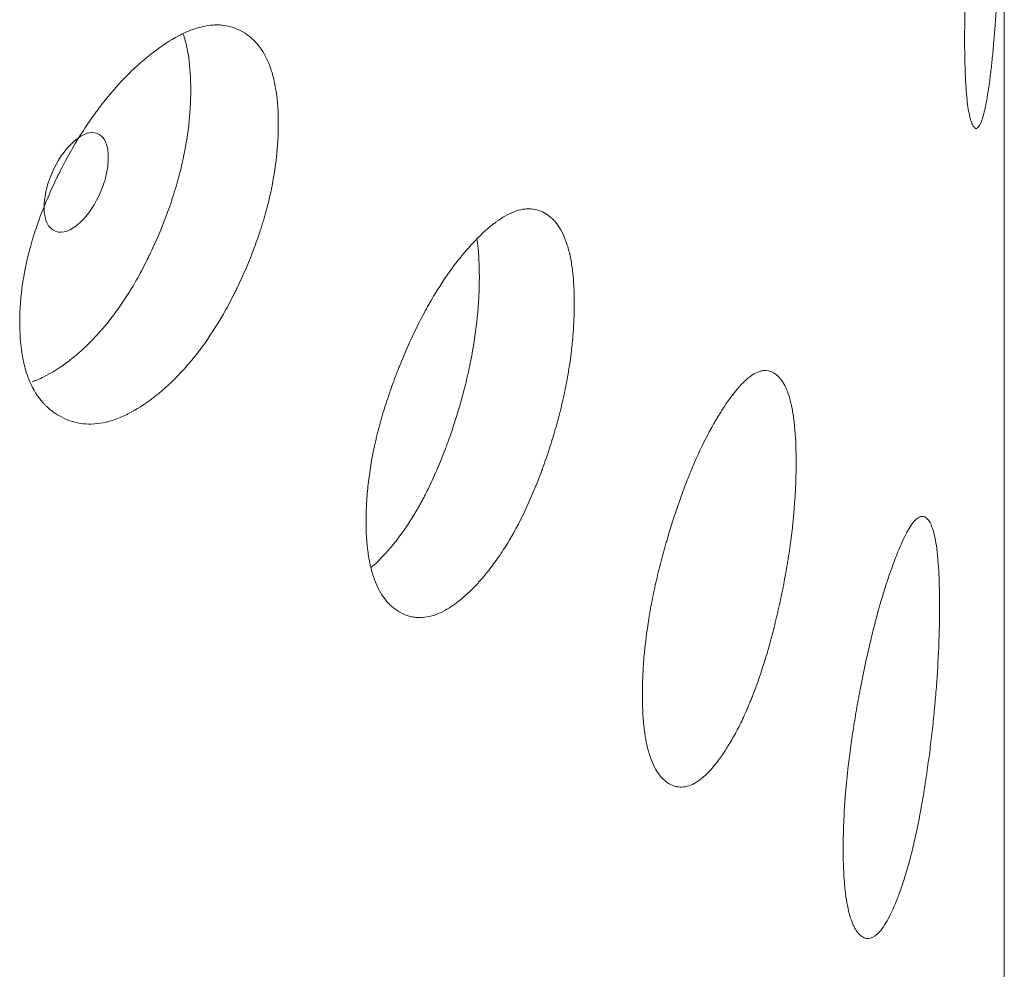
# Model space of a CAD drawing. Header units: millimetres. Extents: x 4 to 1188, y 1 to 840.
# Tile 151 of 197: x 1001.49 to 1004.15, y 216.88 to 219.45. Entities that reach past the tile are written whole.
import ezdxf

# ---------------------------------------------------------------- set-up
doc = ezdxf.new("R2010")
doc.units = ezdxf.units.MM
doc.layers.add('1', color=7, linetype='Continuous')

msp = doc.modelspace()

# ---------------------------------------------------------------- linework, layer by layer
at = {"layer": '1', "color": 154, "linetype": 'Continuous', "lineweight": 13}
msp.add_line((1004.1489, 128.8482), (1004.1489, 243.2743), dxfattribs=at)
for points, knots in [([(1004.1418, 220.062), (1004.1418, 220.06), (1004.1418, 220.0581), (1004.1418, 220.0542), (1004.1417, 220.0483), (1004.1417, 220.0343), (1004.1417, 220.014), (1004.1416, 219.9973), (1004.1415, 219.9846), (1004.1415, 219.9803), (1004.1414, 219.9718), (1004.1414, 219.9675), (1004.1411, 219.9286), (1004.1407, 219.893), (1004.1398, 219.8379), (1004.1395, 219.8193), (1004.139, 219.7956), (1004.1389, 219.7909), (1004.1387, 219.7814), (1004.1384, 219.7671), (1004.1381, 219.7529), (1004.1373, 219.7246), (1004.1368, 219.7057), (1004.136, 219.6776), (1004.1356, 219.6683), (1004.135, 219.6496), (1004.1347, 219.6402), (1004.134, 219.6216), (1004.1336, 219.6123), (1004.1331, 219.5984), (1004.1329, 219.5938), (1004.1325, 219.5846), (1004.1323, 219.58), (1004.1313, 219.5572), (1004.1305, 219.5393), (1004.1277, 219.4867), (1004.1257, 219.4531), (1004.123, 219.4171), (1004.1227, 219.4131), (1004.1221, 219.4053), (1004.1212, 219.3937), (1004.1202, 219.3824), (1004.1183, 219.3604), (1004.1169, 219.3464), (1004.1141, 219.3197), (1004.1126, 219.307), (1004.1103, 219.2887), (1004.1096, 219.2828), (1004.1084, 219.2741), (1004.108, 219.2713), (1004.1072, 219.2656), (1004.1068, 219.2629), (1004.1031, 219.2383), (1004.0996, 219.2193), (1004.0943, 219.1956), (1004.0925, 219.1885), (1004.0888, 219.1762), (1004.0869, 219.171), (1004.0814, 219.1583), (1004.0768, 219.1527), (1004.0724, 219.1528), (1004.0706, 219.1533), (1004.0697, 219.1538), (1004.0671, 219.1558), (1004.0654, 219.1581), (1004.0621, 219.1642), (1004.0605, 219.168), (1004.0582, 219.175), (1004.0571, 219.1788), (1004.056, 219.1832), (1004.0553, 219.1862), (1004.0549, 219.1877), (1004.0518, 219.2023), (1004.0494, 219.2186), (1004.0464, 219.2484), (1004.0454, 219.2619), (1004.0445, 219.2767), (1004.0442, 219.2828), (1004.044, 219.2859), (1004.0435, 219.2953), (1004.0433, 219.3017), (1004.0421, 219.3347), (1004.0415, 219.3708), (1004.0417, 219.4102), (1004.0418, 219.4262), (1004.0419, 219.4343), (1004.0423, 219.459), (1004.0426, 219.4758), (1004.0441, 219.5272), (1004.0456, 219.5628), (1004.0478, 219.6046), (1004.0481, 219.6093), (1004.0486, 219.6186), (1004.0494, 219.6326), (1004.0503, 219.6467), (1004.0521, 219.6747), (1004.0534, 219.6934), (1004.0561, 219.7308), (1004.0576, 219.7496), (1004.0599, 219.7777), (1004.0607, 219.7871), (1004.0619, 219.8011), (1004.0623, 219.8058), (1004.0631, 219.8152), (1004.0635, 219.8198), (1004.0673, 219.8617), (1004.0707, 219.8979), (1004.0761, 219.9505), (1004.0779, 219.9678), (1004.0802, 219.989), (1004.0807, 219.9932), (1004.0816, 220.0015), (1004.0821, 220.0056), (1004.0835, 220.0179), (1004.0844, 220.0259), (1004.089, 220.0652), (1004.0926, 220.0943), (1004.0971, 220.1278), (1004.0984, 220.1376), (1004.0997, 220.1471), (1004.1006, 220.1534), (1004.101, 220.1565), (1004.1032, 220.1718), (1004.1048, 220.1833), (1004.1097, 220.2158), (1004.1128, 220.235), (1004.116, 220.2529), (1004.1163, 220.2549), (1004.117, 220.2586), (1004.1181, 220.2641), (1004.1204, 220.2757), (1004.1235, 220.2886), (1004.1262, 220.2969), (1004.128, 220.3003), (1004.1287, 220.3011), (1004.1292, 220.3016), (1004.1294, 220.3018), (1004.1315, 220.3029), (1004.133, 220.3001), (1004.1351, 220.2912), (1004.1357, 220.2874), (1004.1364, 220.2816), (1004.1366, 220.2804), (1004.1368, 220.2778), (1004.1373, 220.2739), (1004.1376, 220.2694), (1004.1388, 220.2536), (1004.1396, 220.2374), (1004.1403, 220.2125), (1004.1404, 220.2073), (1004.1407, 220.1964), (1004.1408, 220.1907), (1004.1411, 220.1732), (1004.1413, 220.1609), (1004.1416, 220.1218), (1004.1418, 220.0931), (1004.1418, 220.062)], [0, 0, 0, 0, 0.001953, 0.001953, 0.003906, 0.007813, 0.015625, 0.023438, 0.023438, 0.027344, 0.027344, 0.03125, 0.03125, 0.0625, 0.0625, 0.078125, 0.078125, 0.082031, 0.082031, 0.085938, 0.09375, 0.09375, 0.109375, 0.109375, 0.117187, 0.117187, 0.125, 0.125, 0.132812, 0.132812, 0.136719, 0.136719, 0.140625, 0.140625, 0.15625, 0.15625, 0.1875, 0.1875, 0.191406, 0.191406, 0.195312, 0.203125, 0.203125, 0.21875, 0.21875, 0.234375, 0.234375, 0.242187, 0.242187, 0.246094, 0.246094, 0.25, 0.25, 0.28125, 0.28125, 0.296875, 0.296875, 0.3125, 0.3125, 0.34375, 0.351562, 0.351562, 0.359375, 0.359375, 0.375, 0.375, 0.390625, 0.390625, 0.398437, 0.402344, 0.402344, 0.40625, 0.40625, 0.4375, 0.4375, 0.453125, 0.457031, 0.457031, 0.460937, 0.460937, 0.46875, 0.46875, 0.5, 0.507812, 0.507812, 0.515625, 0.515625, 0.53125, 0.53125, 0.5625, 0.5625, 0.566406, 0.566406, 0.570312, 0.578125, 0.578125, 0.59375, 0.59375, 0.609375, 0.609375, 0.617187, 0.617187, 0.621094, 0.621094, 0.625, 0.625, 0.65625, 0.65625, 0.671875, 0.671875, 0.675781, 0.675781, 0.679688, 0.679688, 0.6875, 0.6875, 0.71875, 0.71875, 0.726563, 0.730469, 0.730469, 0.734375, 0.734375, 0.75, 0.75, 0.78125, 0.78125, 0.785156, 0.785156, 0.789063, 0.796875, 0.8125, 0.828125, 0.835938, 0.839844, 0.839844, 0.84375, 0.84375, 0.875, 0.875, 0.890625, 0.890625, 0.894531, 0.894531, 0.898438, 0.90625, 0.90625, 0.9375, 0.9375, 0.945313, 0.945313, 0.953125, 0.953125, 0.96875, 0.96875, 1, 1, 1, 1]), ([(1002.1866, 219.1649), (1002.1866, 219.163), (1002.1866, 219.161), (1002.1866, 219.1571), (1002.1866, 219.1512), (1002.1862, 219.1374), (1002.1854, 219.1172), (1002.1841, 219.1007), (1002.183, 219.0882), (1002.1826, 219.084), (1002.1817, 219.0756), (1002.1813, 219.0714), (1002.1767, 219.0333), (1002.1706, 218.9988), (1002.1581, 218.9459), (1002.1534, 218.9281), (1002.1469, 218.9056), (1002.1455, 218.9011), (1002.1428, 218.8921), (1002.1385, 218.8786), (1002.1341, 218.8652), (1002.1248, 218.8385), (1002.1182, 218.8209), (1002.1077, 218.7946), (1002.104, 218.7859), (1002.0967, 218.7686), (1002.0929, 218.7599), (1002.0851, 218.7427), (1002.0811, 218.7341), (1002.075, 218.7213), (1002.0729, 218.7171), (1002.0688, 218.7086), (1002.0667, 218.7044), (1002.0561, 218.6835), (1002.0473, 218.6672), (1002.0201, 218.6196), (1002.0008, 218.5895), (1001.9774, 218.5578), (1001.9748, 218.5544), (1001.9696, 218.5475), (1001.9617, 218.5373), (1001.9537, 218.5276), (1001.9377, 218.5085), (1001.9269, 218.4966), (1001.9049, 218.4739), (1001.8938, 218.4633), (1001.8769, 218.4482), (1001.8713, 218.4434), (1001.8627, 218.4363), (1001.8599, 218.434), (1001.8541, 218.4294), (1001.8513, 218.4272), (1001.8256, 218.4075), (1001.8028, 218.3928), (1001.7689, 218.3757), (1001.7576, 218.3708), (1001.7351, 218.3628), (1001.7241, 218.3597), (1001.6918, 218.3533), (1001.6662, 218.3527), (1001.642, 218.3575), (1001.6325, 218.3599), (1001.6278, 218.3613), (1001.6139, 218.3661), (1001.6051, 218.3701), (1001.5881, 218.3796), (1001.5799, 218.385), (1001.5682, 218.3943), (1001.5625, 218.3993), (1001.5571, 218.4047), (1001.5535, 218.4084), (1001.5517, 218.4104), (1001.5361, 218.428), (1001.5244, 218.4467), (1001.5104, 218.4793), (1001.5053, 218.4938), (1001.5011, 218.5095), (1001.4995, 218.5159), (1001.4987, 218.5191), (1001.4966, 218.529), (1001.4953, 218.5357), (1001.4897, 218.5698), (1001.4871, 218.6064), (1001.4879, 218.6456), (1001.4885, 218.6615), (1001.4889, 218.6695), (1001.4906, 218.6939), (1001.4923, 218.7103), (1001.4992, 218.7603), (1001.5061, 218.7945), (1001.5169, 218.8342), (1001.5181, 218.8386), (1001.5207, 218.8474), (1001.5246, 218.8607), (1001.5288, 218.8738), (1001.5376, 218.9001), (1001.544, 218.9176), (1001.5577, 218.9523), (1001.565, 218.9695), (1001.5767, 218.9953), (1001.5807, 219.0039), (1001.5869, 219.0168), (1001.589, 219.021), (1001.5932, 219.0296), (1001.5953, 219.0338), (1001.6146, 219.0718), (1001.6328, 219.1045), (1001.6622, 219.1513), (1001.6723, 219.1666), (1001.6854, 219.1852), (1001.688, 219.1889), (1001.6933, 219.1962), (1001.696, 219.1998), (1001.7039, 219.2105), (1001.7093, 219.2175), (1001.7362, 219.2516), (1001.7583, 219.2764), (1001.7865, 219.3045), (1001.7951, 219.3127), (1001.8036, 219.3205), (1001.8094, 219.3257), (1001.8122, 219.3283), (1001.8266, 219.3408), (1001.838, 219.3502), (1001.8721, 219.3763), (1001.8945, 219.3911), (1001.9196, 219.4044), (1001.9223, 219.4058), (1001.9278, 219.4086), (1001.9361, 219.4125), (1001.9549, 219.4206), (1001.981, 219.4287), (1002.0058, 219.4324), (1002.0225, 219.4327), (1002.0296, 219.4323), (1002.0342, 219.4319), (1002.0365, 219.4317), (1002.0571, 219.429), (1002.0739, 219.4231), (1002.0971, 219.4101), (1002.1045, 219.405), (1002.1134, 219.3976), (1002.1151, 219.396), (1002.1185, 219.3929), (1002.1236, 219.388), (1002.1284, 219.3827), (1002.1437, 219.3641), (1002.1541, 219.3461), (1002.1645, 219.3194), (1002.1664, 219.3138), (1002.1701, 219.3022), (1002.1718, 219.2963), (1002.1764, 219.278), (1002.1789, 219.2652), (1002.1848, 219.2251), (1002.1866, 219.196), (1002.1866, 219.1649)], [0, 0, 0, 0, 0.001953, 0.001953, 0.003906, 0.007813, 0.015625, 0.023437, 0.023437, 0.027344, 0.027344, 0.03125, 0.03125, 0.0625, 0.0625, 0.078125, 0.078125, 0.082031, 0.082031, 0.085937, 0.09375, 0.09375, 0.109375, 0.109375, 0.117187, 0.117187, 0.125, 0.125, 0.132812, 0.132812, 0.136719, 0.136719, 0.140625, 0.140625, 0.15625, 0.15625, 0.1875, 0.1875, 0.191406, 0.191406, 0.195312, 0.203125, 0.203125, 0.21875, 0.21875, 0.234375, 0.234375, 0.242187, 0.242187, 0.246094, 0.246094, 0.25, 0.25, 0.28125, 0.28125, 0.296875, 0.296875, 0.3125, 0.3125, 0.34375, 0.351562, 0.351562, 0.359375, 0.359375, 0.375, 0.375, 0.390625, 0.390625, 0.398437, 0.402344, 0.402344, 0.40625, 0.40625, 0.4375, 0.4375, 0.453125, 0.457031, 0.457031, 0.460937, 0.460937, 0.46875, 0.46875, 0.5, 0.507812, 0.507812, 0.515625, 0.515625, 0.53125, 0.53125, 0.5625, 0.5625, 0.566406, 0.566406, 0.570312, 0.578125, 0.578125, 0.59375, 0.59375, 0.609375, 0.609375, 0.617187, 0.617187, 0.621094, 0.621094, 0.625, 0.625, 0.65625, 0.65625, 0.671875, 0.671875, 0.675781, 0.675781, 0.679687, 0.679687, 0.6875, 0.6875, 0.71875, 0.71875, 0.726562, 0.730469, 0.730469, 0.734375, 0.734375, 0.75, 0.75, 0.78125, 0.78125, 0.785156, 0.785156, 0.789062, 0.796875, 0.8125, 0.828125, 0.835937, 0.839844, 0.839844, 0.84375, 0.84375, 0.875, 0.875, 0.890625, 0.890625, 0.894531, 0.894531, 0.898437, 0.90625, 0.90625, 0.9375, 0.9375, 0.945312, 0.945312, 0.953125, 0.953125, 0.96875, 0.96875, 1, 1, 1, 1]), ([(1001.9299, 219.4076), (1001.9308, 219.4049), (1001.9317, 219.4021), (1001.9343, 219.3935), (1001.9358, 219.3876), (1001.9402, 219.3694), (1001.9426, 219.3566), (1001.9482, 219.3168), (1001.95, 219.288), (1001.95, 219.2573)], [0, 0, 0, 0, 0.064671, 0.064671, 0.19829, 0.19829, 0.465526, 0.465526, 1, 1, 1, 1]), ([(1001.95, 219.2573), (1001.95, 219.2554), (1001.95, 219.2535), (1001.95, 219.2496), (1001.9499, 219.2438), (1001.9496, 219.2301), (1001.9488, 219.2103), (1001.9476, 219.194), (1001.9465, 219.1817), (1001.9461, 219.1776), (1001.9453, 219.1693), (1001.9449, 219.1651), (1001.9406, 219.1276), (1001.9347, 219.0936), (1001.9228, 219.0415), (1001.9183, 219.0239), (1001.912, 219.0017), (1001.9107, 218.9973), (1001.9081, 218.9884), (1001.904, 218.9751), (1001.8997, 218.9618), (1001.8848, 218.9178), (1001.8712, 218.8831), (1001.8524, 218.8404), (1001.8485, 218.8319), (1001.8426, 218.8192), (1001.8406, 218.8149), (1001.8365, 218.8065), (1001.8345, 218.8024), (1001.8242, 218.7816), (1001.8072, 218.7491), (1001.7842, 218.7106), (1001.7673, 218.6847), (1001.7598, 218.6739), (1001.7548, 218.6667), (1001.7523, 218.6632), (1001.7294, 218.6316), (1001.7083, 218.6064), (1001.6759, 218.5727), (1001.6621, 218.5594), (1001.6482, 218.5471), (1001.6426, 218.5423), (1001.6398, 218.5399), (1001.6313, 218.5329), (1001.6257, 218.5284), (1001.5975, 218.5069), (1001.5751, 218.4925), (1001.5471, 218.4787), (1001.5415, 218.4761), (1001.5331, 218.4726), (1001.5303, 218.4715), (1001.5258, 218.4698), (1001.524, 218.4691), (1001.5223, 218.4685)], [0, 0, 0, 0, 0.006611, 0.006611, 0.013222, 0.026444, 0.052888, 0.079331, 0.079331, 0.092553, 0.092553, 0.105775, 0.105775, 0.211551, 0.211551, 0.264438, 0.264438, 0.27766, 0.27766, 0.290882, 0.317326, 0.317326, 0.423101, 0.423101, 0.449545, 0.449545, 0.462767, 0.462767, 0.475989, 0.475989, 0.528877, 0.581764, 0.608208, 0.62143, 0.62143, 0.634652, 0.634652, 0.740427, 0.740427, 0.793315, 0.806537, 0.806537, 0.819759, 0.819759, 0.846203, 0.846203, 0.951978, 0.951978, 0.978422, 0.978422, 0.991644, 0.991644, 1, 1, 1, 1]), ([(1001.5536, 218.9403), (1001.5536, 218.9243), (1001.5557, 218.911), (1001.5643, 218.8901), (1001.5706, 218.8824), (1001.5879, 218.8726), (1001.5974, 218.8712), (1001.618, 218.8754), (1001.629, 218.8809), (1001.6651, 218.9088), (1001.6853, 218.9359), (1001.7105, 218.99), (1001.7167, 219.0075), (1001.723, 219.033), (1001.7245, 219.0414), (1001.7266, 219.0579), (1001.7271, 219.0659), (1001.7271, 219.0902), (1001.725, 219.1035), (1001.7188, 219.1192), (1001.7162, 219.1237), (1001.71, 219.1313), (1001.7064, 219.1343), (1001.6937, 219.1415), (1001.6844, 219.1428), (1001.6641, 219.1384), (1001.6532, 219.1328), (1001.6171, 219.1049), (1001.5963, 219.0775), (1001.5624, 219.0065), (1001.5537, 218.9725), (1001.5536, 218.9403)], [0, 0, 0, 0, 0.0625, 0.0625, 0.125, 0.125, 0.1875, 0.1875, 0.25, 0.25, 0.375, 0.375, 0.4375, 0.4375, 0.46875, 0.46875, 0.5, 0.5, 0.5625, 0.5625, 0.59375, 0.59375, 0.625, 0.625, 0.6875, 0.6875, 0.75, 0.75, 0.875, 0.875, 1, 1, 1, 1]), ([(1002.9867, 218.6796), (1002.9867, 218.6777), (1002.9867, 218.6757), (1002.9867, 218.6718), (1002.9866, 218.6659), (1002.9864, 218.652), (1002.9857, 218.6318), (1002.9847, 218.6152), (1002.9838, 218.6026), (1002.9835, 218.5984), (1002.9828, 218.5899), (1002.9824, 218.5857), (1002.9789, 218.5473), (1002.9741, 218.5124), (1002.9643, 218.4586), (1002.9606, 218.4404), (1002.9554, 218.4175), (1002.9544, 218.4129), (1002.9522, 218.4036), (1002.9489, 218.3898), (1002.9453, 218.3761), (1002.938, 218.3488), (1002.9328, 218.3306), (1002.9245, 218.3036), (1002.9217, 218.2947), (1002.9158, 218.2768), (1002.9128, 218.2679), (1002.9067, 218.2501), (1002.9035, 218.2412), (1002.8987, 218.228), (1002.8971, 218.2236), (1002.8938, 218.2148), (1002.8921, 218.2104), (1002.8837, 218.1888), (1002.8768, 218.1719), (1002.8552, 218.1223), (1002.8398, 218.0908), (1002.8212, 218.0574), (1002.8191, 218.0537), (1002.8149, 218.0465), (1002.8086, 218.0357), (1002.8023, 218.0254), (1002.7894, 218.0052), (1002.7808, 217.9925), (1002.7632, 217.9682), (1002.7542, 217.9568), (1002.7407, 217.9405), (1002.7361, 217.9352), (1002.7293, 217.9275), (1002.727, 217.925), (1002.7224, 217.92), (1002.7201, 217.9176), (1002.6994, 217.896), (1002.681, 217.8797), (1002.6535, 217.8601), (1002.6444, 217.8543), (1002.6261, 217.8447), (1002.6172, 217.8408), (1002.591, 217.832), (1002.5701, 217.8295), (1002.5504, 217.8326), (1002.5426, 217.8343), (1002.5388, 217.8353), (1002.5275, 217.8391), (1002.5202, 217.8425), (1002.5063, 217.8507), (1002.4996, 217.8555), (1002.49, 217.864), (1002.4854, 217.8685), (1002.4809, 217.8735), (1002.4779, 217.877), (1002.4765, 217.8788), (1002.4637, 217.8953), (1002.4541, 217.9131), (1002.4426, 217.9446), (1002.4384, 217.9588), (1002.4349, 217.9742), (1002.4336, 217.9804), (1002.433, 217.9836), (1002.4312, 217.9933), (1002.4301, 217.9999), (1002.4255, 218.0336), (1002.4234, 218.07), (1002.424, 218.1093), (1002.4245, 218.1252), (1002.4248, 218.1333), (1002.4263, 218.1578), (1002.4277, 218.1743), (1002.4333, 218.2248), (1002.4391, 218.2596), (1002.4479, 218.3), (1002.4489, 218.3046), (1002.451, 218.3136), (1002.4542, 218.3271), (1002.4577, 218.3406), (1002.4649, 218.3675), (1002.4701, 218.3854), (1002.4814, 218.4211), (1002.4874, 218.4389), (1002.497, 218.4656), (1002.5003, 218.4745), (1002.5053, 218.4878), (1002.507, 218.4922), (1002.5105, 218.501), (1002.5122, 218.5054), (1002.528, 218.5449), (1002.5429, 218.5788), (1002.5669, 218.6279), (1002.5751, 218.6439), (1002.5858, 218.6635), (1002.5879, 218.6674), (1002.5922, 218.675), (1002.5944, 218.6788), (1002.6008, 218.6901), (1002.6052, 218.6975), (1002.6271, 218.7336), (1002.645, 218.76), (1002.6678, 218.7901), (1002.6747, 218.7989), (1002.6816, 218.8075), (1002.6863, 218.8131), (1002.6886, 218.8158), (1002.7002, 218.8294), (1002.7094, 218.8396), (1002.7368, 218.8682), (1002.7548, 218.8847), (1002.7749, 218.8998), (1002.7771, 218.9014), (1002.7815, 218.9045), (1002.7881, 218.9091), (1002.8032, 218.9185), (1002.824, 218.9286), (1002.8438, 218.9341), (1002.8571, 218.9355), (1002.8627, 218.9357), (1002.8664, 218.9356), (1002.8682, 218.9355), (1002.8846, 218.9343), (1002.8978, 218.9297), (1002.9162, 218.9183), (1002.9221, 218.9137), (1002.929, 218.907), (1002.9304, 218.9056), (1002.9331, 218.9027), (1002.9371, 218.8982), (1002.9409, 218.8932), (1002.9529, 218.8757), (1002.9611, 218.8585), (1002.9693, 218.8325), (1002.9708, 218.827), (1002.9737, 218.8158), (1002.975, 218.8099), (1002.9786, 218.792), (1002.9806, 218.7794), (1002.9852, 218.7396), (1002.9867, 218.7107), (1002.9867, 218.6796)], [0, 0, 0, 0, 0.001953, 0.001953, 0.003906, 0.007812, 0.015625, 0.023437, 0.023437, 0.027344, 0.027344, 0.03125, 0.03125, 0.0625, 0.0625, 0.078125, 0.078125, 0.082031, 0.082031, 0.085937, 0.09375, 0.09375, 0.109375, 0.109375, 0.117187, 0.117187, 0.125, 0.125, 0.132812, 0.132812, 0.136719, 0.136719, 0.140625, 0.140625, 0.15625, 0.15625, 0.1875, 0.1875, 0.191406, 0.191406, 0.195312, 0.203125, 0.203125, 0.21875, 0.21875, 0.234375, 0.234375, 0.242187, 0.242187, 0.246094, 0.246094, 0.25, 0.25, 0.28125, 0.28125, 0.296875, 0.296875, 0.3125, 0.3125, 0.34375, 0.351562, 0.351562, 0.359375, 0.359375, 0.375, 0.375, 0.390625, 0.390625, 0.398437, 0.402344, 0.402344, 0.40625, 0.40625, 0.4375, 0.4375, 0.453125, 0.457031, 0.457031, 0.460937, 0.460937, 0.46875, 0.46875, 0.5, 0.507812, 0.507812, 0.515625, 0.515625, 0.53125, 0.53125, 0.5625, 0.5625, 0.566406, 0.566406, 0.570312, 0.578125, 0.578125, 0.59375, 0.59375, 0.609375, 0.609375, 0.617187, 0.617187, 0.621094, 0.621094, 0.625, 0.625, 0.65625, 0.65625, 0.671875, 0.671875, 0.675781, 0.675781, 0.679687, 0.679687, 0.6875, 0.6875, 0.71875, 0.71875, 0.726562, 0.730469, 0.730469, 0.734375, 0.734375, 0.75, 0.75, 0.78125, 0.78125, 0.785156, 0.785156, 0.789062, 0.796875, 0.8125, 0.828125, 0.835937, 0.839844, 0.839844, 0.84375, 0.84375, 0.875, 0.875, 0.890625, 0.890625, 0.894531, 0.894531, 0.898437, 0.90625, 0.90625, 0.9375, 0.9375, 0.945312, 0.945312, 0.953125, 0.953125, 0.96875, 0.96875, 1, 1, 1, 1]), ([(1002.7239, 218.852), (1002.7246, 218.8473), (1002.7251, 218.8425), (1002.7286, 218.8114), (1002.73, 218.7828), (1002.73, 218.7521)], [0, 0, 0, 0, 0.155049, 0.155049, 1, 1, 1, 1]), ([(1002.73, 218.7521), (1002.73, 218.7502), (1002.73, 218.7483), (1002.73, 218.7444), (1002.7299, 218.7386), (1002.7297, 218.7249), (1002.7291, 218.705), (1002.7281, 218.6886), (1002.7273, 218.6762), (1002.727, 218.6721), (1002.7264, 218.6637), (1002.726, 218.6595), (1002.7226, 218.6217), (1002.718, 218.5873), (1002.7087, 218.5343), (1002.7052, 218.5164), (1002.7002, 218.4938), (1002.6992, 218.4892), (1002.6971, 218.4801), (1002.6939, 218.4665), (1002.6905, 218.4529), (1002.6788, 218.4079), (1002.6681, 218.3722), (1002.6532, 218.3281), (1002.6501, 218.3193), (1002.6454, 218.3062), (1002.6438, 218.3018), (1002.6406, 218.2931), (1002.639, 218.2888), (1002.6308, 218.2673), (1002.6173, 218.2336), (1002.5991, 218.1934), (1002.5856, 218.1663), (1002.5797, 218.1549), (1002.5757, 218.1474), (1002.5736, 218.1436), (1002.5554, 218.1104), (1002.5386, 218.0837), (1002.5125, 218.0476), (1002.5015, 218.0333), (1002.4903, 218.02), (1002.4858, 218.0148), (1002.4835, 218.0122), (1002.4767, 218.0046), (1002.4722, 217.9997), (1002.4577, 217.9846), (1002.4478, 217.9751), (1002.4379, 217.9666)], [0, 0, 0, 0, 0.007312, 0.007312, 0.014623, 0.029247, 0.058493, 0.08774, 0.08774, 0.102363, 0.102363, 0.116986, 0.116986, 0.233973, 0.233973, 0.292466, 0.292466, 0.307089, 0.307089, 0.321713, 0.350959, 0.350959, 0.467946, 0.467946, 0.497192, 0.497192, 0.511816, 0.511816, 0.526439, 0.526439, 0.584932, 0.643425, 0.672672, 0.687295, 0.687295, 0.701919, 0.701919, 0.818905, 0.818905, 0.877398, 0.892022, 0.892022, 0.906645, 0.906645, 0.935891, 0.935891, 1, 1, 1, 1]), ([(1003.5863, 218.251), (1003.5863, 218.249), (1003.5863, 218.2471), (1003.5863, 218.2431), (1003.5863, 218.2372), (1003.5861, 218.2233), (1003.5856, 218.2031), (1003.5849, 218.1864), (1003.5843, 218.1737), (1003.5841, 218.1695), (1003.5836, 218.161), (1003.5833, 218.1567), (1003.5808, 218.1181), (1003.5774, 218.0828), (1003.5705, 218.0283), (1003.5679, 218.0099), (1003.5642, 217.9866), (1003.5635, 217.9819), (1003.5619, 217.9726), (1003.5595, 217.9585), (1003.557, 217.9446), (1003.5518, 217.9167), (1003.5481, 217.8982), (1003.5422, 217.8706), (1003.5402, 217.8615), (1003.536, 217.8432), (1003.5339, 217.8341), (1003.5295, 217.8158), (1003.5272, 217.8068), (1003.5237, 217.7932), (1003.5226, 217.7887), (1003.5202, 217.7797), (1003.519, 217.7752), (1003.513, 217.753), (1003.508, 217.7356), (1003.4924, 217.6845), (1003.4813, 217.6519), (1003.4677, 217.6172), (1003.4662, 217.6134), (1003.4632, 217.6059), (1003.4586, 217.5947), (1003.454, 217.5839), (1003.4446, 217.5628), (1003.4383, 217.5495), (1003.4254, 217.524), (1003.4188, 217.5119), (1003.4089, 217.4947), (1003.4055, 217.4891), (1003.4004, 217.4809), (1003.3987, 217.4782), (1003.3954, 217.4729), (1003.3937, 217.4703), (1003.3784, 217.4473), (1003.3647, 217.4297), (1003.3443, 217.4081), (1003.3375, 217.4017), (1003.3238, 217.3908), (1003.3172, 217.3863), (1003.2975, 217.3757), (1003.2818, 217.3717), (1003.2669, 217.3733), (1003.261, 217.3745), (1003.2581, 217.3753), (1003.2496, 217.3782), (1003.2441, 217.3811), (1003.2335, 217.3883), (1003.2284, 217.3926), (1003.2212, 217.4004), (1003.2176, 217.4046), (1003.2142, 217.4093), (1003.212, 217.4126), (1003.2108, 217.4143), (1003.2011, 217.4299), (1003.1938, 217.447), (1003.185, 217.4777), (1003.1817, 217.4915), (1003.1791, 217.5067), (1003.1781, 217.5129), (1003.1776, 217.516), (1003.1762, 217.5256), (1003.1754, 217.5321), (1003.1719, 217.5655), (1003.1703, 217.6018), (1003.1708, 217.641), (1003.1711, 217.657), (1003.1714, 217.6651), (1003.1725, 217.6897), (1003.1735, 217.7064), (1003.1779, 217.7573), (1003.1823, 217.7924), (1003.189, 217.8335), (1003.1898, 217.8381), (1003.1914, 217.8473), (1003.1938, 217.861), (1003.1965, 217.8747), (1003.202, 217.9022), (1003.206, 217.9205), (1003.2146, 217.957), (1003.2192, 217.9752), (1003.2265, 218.0026), (1003.2289, 218.0117), (1003.2328, 218.0253), (1003.2341, 218.0299), (1003.2367, 218.039), (1003.238, 218.0435), (1003.25, 218.0841), (1003.2613, 218.1191), (1003.2793, 218.1698), (1003.2856, 218.1864), (1003.2936, 218.2067), (1003.2952, 218.2108), (1003.2984, 218.2188), (1003.3, 218.2227), (1003.3049, 218.2345), (1003.3081, 218.2421), (1003.3245, 218.2798), (1003.3379, 218.3074), (1003.3549, 218.3392), (1003.36, 218.3485), (1003.3652, 218.3575), (1003.3686, 218.3634), (1003.3704, 218.3663), (1003.3789, 218.3807), (1003.3857, 218.3916), (1003.406, 218.4221), (1003.4193, 218.4399), (1003.434, 218.4564), (1003.4356, 218.4581), (1003.4388, 218.4616), (1003.4437, 218.4666), (1003.4547, 218.4771), (1003.4698, 218.4886), (1003.4841, 218.4955), (1003.4938, 218.4979), (1003.4978, 218.4984), (1003.5005, 218.4986), (1003.5018, 218.4986), (1003.5136, 218.4986), (1003.5231, 218.4949), (1003.5363, 218.4847), (1003.5405, 218.4806), (1003.5454, 218.4743), (1003.5464, 218.473), (1003.5483, 218.4703), (1003.5512, 218.4661), (1003.5539, 218.4614), (1003.5625, 218.4447), (1003.5682, 218.428), (1003.574, 218.4026), (1003.5751, 218.3973), (1003.5771, 218.3862), (1003.5781, 218.3804), (1003.5806, 218.3627), (1003.582, 218.3502), (1003.5853, 218.3109), (1003.5863, 218.282), (1003.5863, 218.251)], [0, 0, 0, 0, 0.001953, 0.001953, 0.003906, 0.007812, 0.015625, 0.023437, 0.023437, 0.027344, 0.027344, 0.03125, 0.03125, 0.0625, 0.0625, 0.078125, 0.078125, 0.082031, 0.082031, 0.085938, 0.09375, 0.09375, 0.109375, 0.109375, 0.117188, 0.117188, 0.125, 0.125, 0.132813, 0.132813, 0.136719, 0.136719, 0.140625, 0.140625, 0.15625, 0.15625, 0.1875, 0.1875, 0.191406, 0.191406, 0.195313, 0.203125, 0.203125, 0.21875, 0.21875, 0.234375, 0.234375, 0.242188, 0.242188, 0.246094, 0.246094, 0.25, 0.25, 0.28125, 0.28125, 0.296875, 0.296875, 0.3125, 0.3125, 0.34375, 0.351563, 0.351563, 0.359375, 0.359375, 0.375, 0.375, 0.390625, 0.390625, 0.398438, 0.402344, 0.402344, 0.40625, 0.40625, 0.4375, 0.4375, 0.453125, 0.457031, 0.457031, 0.460938, 0.460938, 0.46875, 0.46875, 0.5, 0.507813, 0.507813, 0.515625, 0.515625, 0.53125, 0.53125, 0.5625, 0.5625, 0.566406, 0.566406, 0.570313, 0.578125, 0.578125, 0.59375, 0.59375, 0.609375, 0.609375, 0.617188, 0.617188, 0.621094, 0.621094, 0.625, 0.625, 0.65625, 0.65625, 0.671875, 0.671875, 0.675781, 0.675781, 0.679688, 0.679688, 0.6875, 0.6875, 0.71875, 0.71875, 0.726563, 0.730469, 0.730469, 0.734375, 0.734375, 0.75, 0.75, 0.78125, 0.78125, 0.785156, 0.785156, 0.789063, 0.796875, 0.8125, 0.828125, 0.835938, 0.839844, 0.839844, 0.84375, 0.84375, 0.875, 0.875, 0.890625, 0.890625, 0.894531, 0.894531, 0.898438, 0.90625, 0.90625, 0.9375, 0.9375, 0.945313, 0.945313, 0.953125, 0.953125, 0.96875, 0.96875, 1, 1, 1, 1]), ([(1003.9739, 217.8622), (1003.9739, 217.8602), (1003.9739, 217.8583), (1003.9739, 217.8544), (1003.9738, 217.8484), (1003.9737, 217.8345), (1003.9735, 217.8142), (1003.9731, 217.7975), (1003.9727, 217.7848), (1003.9726, 217.7806), (1003.9723, 217.772), (1003.9722, 217.7677), (1003.9708, 217.729), (1003.9689, 217.6935), (1003.9649, 217.6386), (1003.9634, 217.62), (1003.9613, 217.5964), (1003.9609, 217.5917), (1003.96, 217.5822), (1003.9587, 217.5681), (1003.9572, 217.5539), (1003.9542, 217.5257), (1003.9521, 217.507), (1003.9487, 217.4791), (1003.9475, 217.4698), (1003.9451, 217.4512), (1003.9438, 217.4419), (1003.9412, 217.4234), (1003.9399, 217.4142), (1003.9379, 217.4004), (1003.9372, 217.3958), (1003.9358, 217.3867), (1003.9351, 217.3821), (1003.9316, 217.3595), (1003.9286, 217.3418), (1003.9194, 217.2897), (1003.9127, 217.2564), (1003.9045, 217.2209), (1003.9036, 217.2169), (1003.9018, 217.2092), (1003.899, 217.1977), (1003.8962, 217.1866), (1003.8905, 217.1649), (1003.8866, 217.1512), (1003.8786, 217.1249), (1003.8746, 217.1123), (1003.8684, 217.0945), (1003.8663, 217.0886), (1003.8632, 217.0801), (1003.8621, 217.0773), (1003.86, 217.0718), (1003.8589, 217.0691), (1003.8493, 217.0451), (1003.8407, 217.0266), (1003.8277, 217.0036), (1003.8233, 216.9968), (1003.8146, 216.9849), (1003.8103, 216.98), (1003.7976, 216.9681), (1003.7873, 216.963), (1003.7776, 216.9637), (1003.7737, 216.9644), (1003.7718, 216.965), (1003.7662, 216.9675), (1003.7625, 216.9699), (1003.7555, 216.9764), (1003.7522, 216.9804), (1003.7473, 216.9877), (1003.7449, 216.9917), (1003.7427, 216.9962), (1003.7412, 216.9993), (1003.7404, 217.0009), (1003.7339, 217.0158), (1003.729, 217.0325), (1003.7231, 217.0626), (1003.7209, 217.0762), (1003.7191, 217.0912), (1003.7185, 217.0973), (1003.7181, 217.1004), (1003.7172, 217.1098), (1003.7167, 217.1163), (1003.7143, 217.1494), (1003.7132, 217.1856), (1003.7135, 217.2249), (1003.7138, 217.2409), (1003.7139, 217.2491), (1003.7147, 217.2737), (1003.7154, 217.2904), (1003.7183, 217.3416), (1003.7213, 217.3771), (1003.7258, 217.4186), (1003.7263, 217.4233), (1003.7274, 217.4326), (1003.7291, 217.4465), (1003.7308, 217.4604), (1003.7345, 217.4882), (1003.7372, 217.5067), (1003.7429, 217.5438), (1003.746, 217.5624), (1003.7508, 217.5902), (1003.7525, 217.5995), (1003.755, 217.6134), (1003.7559, 217.618), (1003.7576, 217.6273), (1003.7585, 217.6319), (1003.7664, 217.6733), (1003.7739, 217.7091), (1003.7857, 217.761), (1003.7898, 217.778), (1003.795, 217.7989), (1003.796, 217.803), (1003.7981, 217.8112), (1003.7992, 217.8153), (1003.8023, 217.8274), (1003.8044, 217.8353), (1003.815, 217.874), (1003.8236, 217.9025), (1003.8345, 217.9354), (1003.8377, 217.9451), (1003.841, 217.9544), (1003.8432, 217.9605), (1003.8443, 217.9636), (1003.8497, 217.9786), (1003.854, 217.9898), (1003.8666, 218.0217), (1003.8749, 218.0403), (1003.8839, 218.0578), (1003.8849, 218.0597), (1003.8869, 218.0633), (1003.8899, 218.0687), (1003.8966, 218.0798), (1003.9058, 218.0923), (1003.9144, 218.1002), (1003.9202, 218.1032), (1003.9226, 218.1039), (1003.9242, 218.1043), (1003.9249, 218.1045), (1003.9319, 218.1052), (1003.9375, 218.1021), (1003.9452, 218.0928), (1003.9476, 218.0889), (1003.9505, 218.0829), (1003.9511, 218.0817), (1003.9522, 218.0791), (1003.9538, 218.0751), (1003.9554, 218.0705), (1003.9603, 218.0544), (1003.9636, 218.0381), (1003.9669, 218.013), (1003.9675, 218.0078), (1003.9687, 217.9968), (1003.9692, 217.9911), (1003.9707, 217.9736), (1003.9714, 217.9612), (1003.9733, 217.922), (1003.9739, 217.8933), (1003.9739, 217.8622)], [0, 0, 0, 0, 0.001953, 0.001953, 0.003906, 0.007812, 0.015625, 0.023437, 0.023437, 0.027344, 0.027344, 0.03125, 0.03125, 0.0625, 0.0625, 0.078125, 0.078125, 0.082031, 0.082031, 0.085938, 0.09375, 0.09375, 0.109375, 0.109375, 0.117188, 0.117188, 0.125, 0.125, 0.132812, 0.132812, 0.136719, 0.136719, 0.140625, 0.140625, 0.15625, 0.15625, 0.1875, 0.1875, 0.191406, 0.191406, 0.195313, 0.203125, 0.203125, 0.21875, 0.21875, 0.234375, 0.234375, 0.242188, 0.242188, 0.246094, 0.246094, 0.25, 0.25, 0.28125, 0.28125, 0.296875, 0.296875, 0.3125, 0.3125, 0.34375, 0.351562, 0.351562, 0.359375, 0.359375, 0.375, 0.375, 0.390625, 0.390625, 0.398438, 0.402344, 0.402344, 0.40625, 0.40625, 0.4375, 0.4375, 0.453125, 0.457031, 0.457031, 0.460938, 0.460938, 0.46875, 0.46875, 0.5, 0.507813, 0.507813, 0.515625, 0.515625, 0.53125, 0.53125, 0.5625, 0.5625, 0.566406, 0.566406, 0.570313, 0.578125, 0.578125, 0.59375, 0.59375, 0.609375, 0.609375, 0.617188, 0.617188, 0.621094, 0.621094, 0.625, 0.625, 0.65625, 0.65625, 0.671875, 0.671875, 0.675781, 0.675781, 0.679688, 0.679688, 0.6875, 0.6875, 0.71875, 0.71875, 0.726563, 0.730469, 0.730469, 0.734375, 0.734375, 0.75, 0.75, 0.78125, 0.78125, 0.785156, 0.785156, 0.789063, 0.796875, 0.8125, 0.828125, 0.835938, 0.839844, 0.839844, 0.84375, 0.84375, 0.875, 0.875, 0.890625, 0.890625, 0.894531, 0.894531, 0.898438, 0.90625, 0.90625, 0.9375, 0.9375, 0.945313, 0.945313, 0.953125, 0.953125, 0.96875, 0.96875, 1, 1, 1, 1])]:
    msp.add_open_spline(points, degree=3, knots=knots, dxfattribs=at)

doc.saveas('drawing.dxf')
